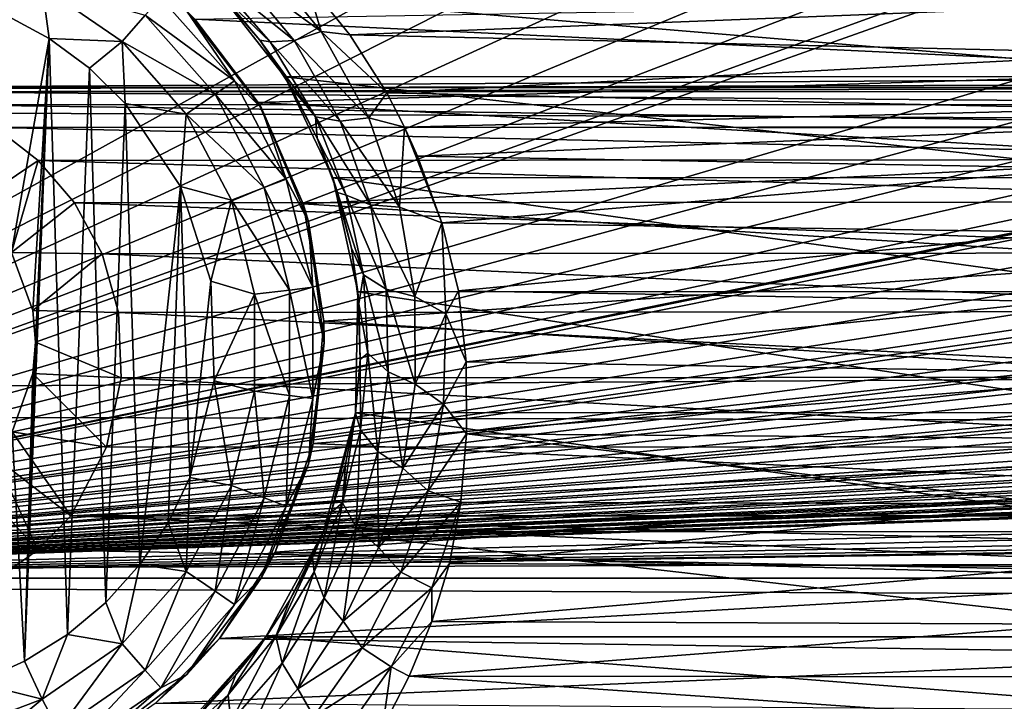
# Model space of a CAD drawing. Header units: metres. Extents: x -95 to 103, y -12 to 12.
# Tile 20 of 256: x -83.74 to -81.02, y -8.13 to -6.24. Entities that reach past the tile are written whole.
import ezdxf

# ---------------------------------------------------------------- set-up
doc = ezdxf.new("R2010")
doc.units = ezdxf.units.M
doc.layers.add('solid_P74500', color=7, linetype='CONTINUOUS')
doc.layers.add('solid_P74500_01', color=7, linetype='CONTINUOUS')

msp = doc.modelspace()

# ---------------------------------------------------------------- linework, layer by layer
at = {"layer": 'solid_P74500'}
for points in [[(-81.06115, -2.865844, -1.8), (-79.994942, -4.65, -1.8), (-85.675003, -7.792304, -1.8)], [(-81.234055, -3.03888, -1.8), (-81.06115, -2.865844, -1.8), (-85.675003, -7.792304, -1.8)], [(-81.452065, -3.150866, -1.8), (-81.234055, -3.03888, -1.8), (-85.675003, -7.792304, -1.8)], [(-81.696907, -3.190989, -1.8), (-81.452065, -3.150866, -1.8), (-85.675003, -7.792304, -1.8)], [(-81.941795, -3.152925, -1.8), (-85.675003, -7.792304, -1.8), (-83.557976, -5.118156, -1.8)], [(-81.941795, -3.152925, -1.8), (-81.696907, -3.190989, -1.8), (-85.675003, -7.792304, -1.8)], [(-69.954506, -4.899806, -1.8), (-85.675003, -7.792304, -1.8), (-69.994942, -4.65, -1.8)], [(-73.950836, -5.404594, -1.8), (-69.994942, -4.65, -1.8), (-85.675003, -7.792304, -1.8)], [(-74.954506, -4.899806, -1.8), (-85.675003, -7.792304, -1.8), (-74.994942, -4.65, -1.8)], [(-78.950836, -5.404594, -1.8), (-74.994942, -4.65, -1.8), (-85.675003, -7.792304, -1.8)], [(-79.954506, -4.899806, -1.8), (-85.675003, -7.792304, -1.8), (-79.994942, -4.65, -1.8)], [(-64.954506, -4.899806, -1.8), (-64.839775, -5.121016, -1.8), (-85.675003, -7.792304, -1.8)], [(-69.196892, -5.444916, -1.8), (-64.954506, -4.899806, -1.8), (-85.675003, -7.792304, -1.8)], [(-69.954506, -4.899806, -1.8), (-69.839775, -5.121016, -1.8), (-85.675003, -7.792304, -1.8)], [(-74.954506, -4.899806, -1.8), (-74.839775, -5.121016, -1.8), (-85.675003, -7.792304, -1.8)], [(-79.954506, -4.899806, -1.8), (-79.839775, -5.121016, -1.8), (-85.675003, -7.792304, -1.8)], [(-11.7, -9.123637, 0.5), (-88, -5.05, 0.5), (-88, -9.123637, 0.5)], [(-11.7, -9.123637, 0.5), (-12.2, -5.05, 0.5), (-88, -5.05, 0.5)], [(-83.731743, -5.292052, -1.8), (-83.557976, -5.118156, -1.8), (-85.675003, -7.792304, -1.8)], [(-54.839775, -5.121016, -1.8), (-54.663666, -5.295372, -1.8), (-85.675003, -7.792304, -1.8)], [(-59.196892, -5.444916, -1.8), (-54.839775, -5.121016, -1.8), (-85.675003, -7.792304, -1.8)], [(-59.839775, -5.121016, -1.8), (-59.663666, -5.295372, -1.8), (-85.675003, -7.792304, -1.8)], [(-64.196892, -5.444916, -1.8), (-59.839775, -5.121016, -1.8), (-85.675003, -7.792304, -1.8)], [(-64.839775, -5.121016, -1.8), (-64.663666, -5.295372, -1.8), (-85.675003, -7.792304, -1.8)], [(-69.839775, -5.121016, -1.8), (-69.663666, -5.295372, -1.8), (-85.675003, -7.792304, -1.8)], [(-74.839775, -5.121016, -1.8), (-74.663666, -5.295372, -1.8), (-85.675003, -7.792304, -1.8)], [(-79.839775, -5.121016, -1.8), (-79.663666, -5.295372, -1.8), (-85.675003, -7.792304, -1.8)], [(-83.950836, -5.404594, -1.8), (-83.731743, -5.292052, -1.8), (-85.675003, -7.792304, -1.8)], [(-19.663668, -5.295372, -1.8), (-19.442997, -5.406663, -1.8), (-85.675003, -7.792304, -1.8)], [(-24.196892, -5.444916, -1.8), (-19.663668, -5.295372, -1.8), (-85.675003, -7.792304, -1.8)], [(-24.663668, -5.295372, -1.8), (-24.442997, -5.406663, -1.8), (-85.675003, -7.792304, -1.8)], [(-29.196892, -5.444916, -1.8), (-24.663668, -5.295372, -1.8), (-85.675003, -7.792304, -1.8)], [(-29.663668, -5.295372, -1.8), (-29.442997, -5.406663, -1.8), (-85.675003, -7.792304, -1.8)], [(-34.196892, -5.444916, -1.8), (-29.663668, -5.295372, -1.8), (-85.675003, -7.792304, -1.8)], [(-34.663666, -5.295372, -1.8), (-34.442997, -5.406663, -1.8), (-85.675003, -7.792304, -1.8)], [(-39.196892, -5.444916, -1.8), (-34.663666, -5.295372, -1.8), (-85.675003, -7.792304, -1.8)], [(-39.663666, -5.295372, -1.8), (-39.442997, -5.406663, -1.8), (-85.675003, -7.792304, -1.8)], [(-44.196892, -5.444916, -1.8), (-39.663666, -5.295372, -1.8), (-85.675003, -7.792304, -1.8)], [(-44.663666, -5.295372, -1.8), (-44.442997, -5.406663, -1.8), (-85.675003, -7.792304, -1.8)], [(-49.196892, -5.444916, -1.8), (-44.663666, -5.295372, -1.8), (-85.675003, -7.792304, -1.8)], [(-49.663666, -5.295372, -1.8), (-49.442997, -5.406663, -1.8), (-85.675003, -7.792304, -1.8)], [(-49.663666, -5.295372, -1.8), (-85.675003, -7.792304, -1.8), (-54.196892, -5.444916, -1.8)], [(-54.663666, -5.295372, -1.8), (-54.442997, -5.406663, -1.8), (-85.675003, -7.792304, -1.8)], [(-59.663666, -5.295372, -1.8), (-59.442997, -5.406663, -1.8), (-85.675003, -7.792304, -1.8)], [(-64.663666, -5.295372, -1.8), (-64.442993, -5.406663, -1.8), (-85.675003, -7.792304, -1.8)], [(-69.663666, -5.295372, -1.8), (-69.442993, -5.406663, -1.8), (-85.675003, -7.792304, -1.8)], [(-74.663666, -5.295372, -1.8), (-74.442993, -5.406663, -1.8), (-85.675003, -7.792304, -1.8)], [(-79.663666, -5.295372, -1.8), (-79.442993, -5.406663, -1.8), (-85.675003, -7.792304, -1.8)], [(-74.196892, -5.444916, -1.8), (-73.950836, -5.404594, -1.8), (-85.675003, -7.792304, -1.8)], [(-79.196892, -5.444916, -1.8), (-78.950836, -5.404594, -1.8), (-85.675003, -7.792304, -1.8)], [(-19.442997, -5.406663, -1.8), (-19.196892, -5.444916, -1.8), (-85.675003, -7.792304, -1.8)], [(-24.442997, -5.406663, -1.8), (-24.196892, -5.444916, -1.8), (-85.675003, -7.792304, -1.8)], [(-29.442997, -5.406663, -1.8), (-29.196892, -5.444916, -1.8), (-85.675003, -7.792304, -1.8)], [(-34.442997, -5.406663, -1.8), (-34.196892, -5.444916, -1.8), (-85.675003, -7.792304, -1.8)], [(-39.442997, -5.406663, -1.8), (-39.196892, -5.444916, -1.8), (-85.675003, -7.792304, -1.8)], [(-44.442997, -5.406663, -1.8), (-44.196892, -5.444916, -1.8), (-85.675003, -7.792304, -1.8)], [(-49.442997, -5.406663, -1.8), (-49.196892, -5.444916, -1.8), (-85.675003, -7.792304, -1.8)], [(-54.442997, -5.406663, -1.8), (-54.196892, -5.444916, -1.8), (-85.675003, -7.792304, -1.8)], [(-59.442997, -5.406663, -1.8), (-59.196892, -5.444916, -1.8), (-85.675003, -7.792304, -1.8)], [(-64.442993, -5.406663, -1.8), (-64.196892, -5.444916, -1.8), (-85.675003, -7.792304, -1.8)], [(-69.442993, -5.406663, -1.8), (-69.196892, -5.444916, -1.8), (-85.675003, -7.792304, -1.8)], [(-74.442993, -5.406663, -1.8), (-74.196892, -5.444916, -1.8), (-85.675003, -7.792304, -1.8)], [(-79.442993, -5.406663, -1.8), (-79.196892, -5.444916, -1.8), (-85.675003, -7.792304, -1.8)], [(-16.783161, -6, -1.8), (-85.675003, -7.792304, -1.8), (-19.196892, -5.444916, -1.8)], [(92.5, -6.166949, 10.871941), (-94.018356, -5.654152, 11.148119), (-94.018356, -7.322209, 10.130905)], [(-16.74332, -6.246104, -1.8), (-85.675003, -7.792304, -1.8), (-16.783161, -6, -1.8)], [(-85.675003, -6.005424, -6.294348), (-84.199997, -6.432491, -5.857735), (-14.325, -6.005326, -6.294441)], [(-79.199997, -6.432491, -5.857735), (-14.325, -6.005326, -6.294441), (-84.199997, -6.432491, -5.857735)], [(-83.155632, -6.096903, -10.872837), (-83.089592, -6.056173, -10.930421), (-82.908958, -6.277187, -10.801559)], [(-82.908958, -6.277187, -10.801559), (-83.089592, -6.056173, -10.930421), (-82.950081, -6.137189, -10.889669)], [(-83.155632, -6.096903, -10.872837), (-82.983566, -6.302666, -10.745689), (-83.21582, -6.116067, -10.787738)], [(-83.155632, -6.096903, -10.872837), (-82.908958, -6.277187, -10.801559), (-82.983566, -6.302666, -10.745689)], [(-83.21582, -6.116067, -10.787738), (-83.049911, -6.306338, -10.663122), (-83.175781, -6.185545, -10.633195)], [(-82.983566, -6.302666, -10.745689), (-83.049911, -6.306338, -10.663122), (-83.21582, -6.116067, -10.787738)], [(-80.500771, -6.195693, -10.85649), (-82.829071, -6.286698, -10.804047), (-82.950081, -6.137189, -10.889669)], [(-82.908958, -6.277187, -10.801559), (-82.950081, -6.137189, -10.889669), (-82.829071, -6.286698, -10.804047)], [(92.5, -7.774915, 9.787399), (92.5, -6.166949, 10.871941), (-94.018356, -7.322209, 10.130905)], [(-83.681923, -6.152889, -11.777164), (-83.663017, -6.296785, -11.8), (-83.787125, -6.229263, -11.8)], [(-83.681923, -6.152889, -11.777164), (-83.460747, -6.305556, -11.777164), (-83.663017, -6.296785, -11.8)], [(-83.396156, -6.232644, -11.712049), (-83.460747, -6.305556, -11.777164), (-83.681923, -6.152889, -11.777164)], [(-83.193024, -6.167262, -9.706435), (-80.389725, -6.402062, -9.553198), (-80.206566, -6.16685, -9.706697)], [(-83.193024, -6.167262, -9.706435), (-83.009583, -6.403174, -9.552453), (-80.389725, -6.402062, -9.553198)], [(-83.078697, -6.301739, -10.552737), (-83.009583, -6.403174, -9.552453), (-83.193024, -6.167262, -9.706435)], [(-83.078697, -6.301739, -10.552737), (-83.193024, -6.167262, -9.706435), (-83.175781, -6.185545, -10.633195)], [(-83.353027, -6.183962, -11.614588), (-83.148842, -6.414437, -11.614588), (-83.396156, -6.232644, -11.712049)], [(-83.280762, -6.220761, -11.5), (-83.148842, -6.414437, -11.614588), (-83.353027, -6.183962, -11.614588)], [(-80.08445, -6.187242, -7.728405), (-80.259087, -6.386121, -7.564914), (-83.258484, -6.243501, -7.683014)], [(-83.049911, -6.306338, -10.663122), (-83.078697, -6.301739, -10.552737), (-83.175781, -6.185545, -10.633195)], [(-83.280762, -6.220761, -11.5), (-83.258484, -6.243501, -7.683014), (-83.083481, -6.474352, -7.489511)], [(-83.280762, -6.220761, -11.5), (-83.083481, -6.474352, -7.489511), (-83.074165, -6.49, -11.5)], [(-83.280762, -6.220761, -11.5), (-83.074165, -6.49, -11.5), (-83.148842, -6.414437, -11.614588)], [(-80.500771, -6.195693, -10.85649), (-80.606438, -6.338104, -10.773971), (-82.829071, -6.286698, -10.804047)], [(-16.74332, -6.246104, -1.8), (-16.630293, -6.464035, -1.8), (-85.675003, -7.792304, -1.8)], [(-83.767342, -6.88986, -11.8), (-83.787125, -6.229263, -11.8), (-83.663017, -6.296785, -11.8)], [(-83.396156, -6.232644, -11.712049), (-83.20237, -6.451383, -11.712049), (-83.460747, -6.305556, -11.777164)], [(-83.148842, -6.414437, -11.614588), (-83.20237, -6.451383, -11.712049), (-83.396156, -6.232644, -11.712049)], [(-80.259087, -6.386121, -7.564914), (-83.083481, -6.474352, -7.489511), (-83.258484, -6.243501, -7.683014)], [(-83.708229, -7.050595, -11.8), (-83.767342, -6.88986, -11.8), (-83.663017, -6.296785, -11.8)], [(-83.663017, -6.296785, -11.8), (-83.611977, -7.948541, -11.8), (-83.731499, -8.022584, -11.8)], [(-83.700722, -7.137952, -11.8), (-83.663017, -6.296785, -11.8), (-83.731499, -8.022584, -11.8)], [(-83.700722, -7.137952, -11.8), (-83.708229, -7.050595, -11.8), (-83.663017, -6.296785, -11.8)], [(-83.663017, -6.296785, -11.8), (-83.550758, -6.379436, -11.8), (-83.611977, -7.948541, -11.8)], [(-83.460747, -6.305556, -11.777164), (-83.550758, -6.379436, -11.8), (-83.663017, -6.296785, -11.8)], [(-82.992935, -6.430773, -10.459958), (-83.009583, -6.403174, -9.552453), (-83.078697, -6.301739, -10.552737)], [(-82.924629, -6.514085, -10.519335), (-82.992935, -6.430773, -10.459958), (-83.078697, -6.301739, -10.552737)], [(-83.049911, -6.306338, -10.663122), (-82.924629, -6.514085, -10.519335), (-83.078697, -6.301739, -10.552737)], [(-82.983566, -6.302666, -10.745689), (-82.856155, -6.526017, -10.599341), (-83.049911, -6.306338, -10.663122)], [(-82.983566, -6.302666, -10.745689), (-82.908958, -6.277187, -10.801559), (-82.776703, -6.516346, -10.65348)], [(-82.983566, -6.302666, -10.745689), (-82.776703, -6.516346, -10.65348), (-82.856155, -6.526017, -10.599341)], [(-82.908958, -6.277187, -10.801559), (-82.829071, -6.286698, -10.804047), (-82.727142, -6.447677, -10.708756)], [(-82.776703, -6.516346, -10.65348), (-82.908958, -6.277187, -10.801559), (-82.727142, -6.447677, -10.708756)], [(-80.606438, -6.338104, -10.773971), (-82.727142, -6.447677, -10.708756), (-82.829071, -6.286698, -10.804047)], [(-83.460747, -6.305556, -11.777164), (-83.451889, -6.47681, -11.8), (-83.550758, -6.379436, -11.8)], [(-83.460747, -6.305556, -11.777164), (-83.282532, -6.506719, -11.777164), (-83.451889, -6.47681, -11.8)], [(-83.20237, -6.451383, -11.712049), (-83.282532, -6.506719, -11.777164), (-83.460747, -6.305556, -11.777164)], [(-82.856155, -6.526017, -10.599341), (-82.924629, -6.514085, -10.519335), (-83.049911, -6.306338, -10.663122)], [(-80.606438, -6.338104, -10.773971), (-80.698639, -6.49157, -10.682205), (-82.727142, -6.447677, -10.708756)], [(-83.550758, -6.379436, -11.8), (-83.505363, -7.859296, -11.8), (-83.611977, -7.948541, -11.8)], [(-83.550758, -6.379436, -11.8), (-83.451889, -6.47681, -11.8), (-83.505363, -7.859296, -11.8)], [(-80.259087, -6.386121, -7.564914), (-80.39537, -6.629025, -7.352972), (-83.083481, -6.474352, -7.489511)], [(-83.009583, -6.403174, -9.552453), (-80.522873, -6.682053, -9.359496), (-80.389725, -6.402062, -9.553198)], [(-83.009583, -6.403174, -9.552453), (-82.87677, -6.683096, -9.358751), (-80.522873, -6.682053, -9.359496)], [(-82.919945, -6.57303, -10.353322), (-82.87677, -6.683096, -9.358751), (-83.009583, -6.403174, -9.552453)], [(-82.919945, -6.57303, -10.353322), (-83.009583, -6.403174, -9.552453), (-82.992935, -6.430773, -10.459958)], [(-79.199997, -6.432491, -5.857735), (-84.199997, -6.432491, -5.857735), (-84.068573, -6.444363, -5.844672)], [(-79.329933, -6.444089, -5.844973), (-79.199997, -6.432491, -5.857735), (-84.068573, -6.444363, -5.844672)], [(-83.148842, -6.414437, -11.614588), (-83.005745, -6.687079, -11.614588), (-83.20237, -6.451383, -11.712049)], [(-83.074165, -6.49, -11.5), (-83.005745, -6.687079, -11.614588), (-83.148842, -6.414437, -11.614588)], [(-82.924629, -6.514085, -10.519335), (-82.919945, -6.57303, -10.353322), (-82.992935, -6.430773, -10.459958)], [(-16.630293, -6.464035, -1.8), (-16.456795, -6.635807, -1.8), (-85.675003, -7.792304, -1.8)], [(-79.459297, -6.47981, -5.805347), (-79.329933, -6.444089, -5.844973), (-84.068573, -6.444363, -5.844672)], [(-79.459297, -6.47981, -5.805347), (-84.068573, -6.444363, -5.844672), (-83.937805, -6.480899, -5.804132)], [(-83.20237, -6.451383, -11.712049), (-83.066559, -6.710143, -11.712049), (-83.282532, -6.506719, -11.777164)], [(-83.005745, -6.687079, -11.614588), (-83.066559, -6.710143, -11.712049), (-83.20237, -6.451383, -11.712049)], [(-82.776703, -6.516346, -10.65348), (-82.727142, -6.447677, -10.708756), (-82.677681, -6.543035, -10.650761)], [(-80.698639, -6.49157, -10.682205), (-82.677681, -6.543035, -10.650761), (-82.727142, -6.447677, -10.708756)], [(-79.585861, -6.541955, -5.735227), (-79.459297, -6.47981, -5.805347), (-83.937805, -6.480899, -5.804132)], [(-79.585861, -6.541955, -5.735227), (-83.937805, -6.480899, -5.804132), (-83.81105, -6.543865, -5.733047)], [(-83.451889, -6.47681, -11.8), (-83.411118, -7.75403, -11.8), (-83.505363, -7.859296, -11.8)], [(-83.451889, -6.47681, -11.8), (-83.298904, -6.706655, -11.8), (-83.411118, -7.75403, -11.8)], [(-83.282532, -6.506719, -11.777164), (-83.298904, -6.706655, -11.8), (-83.451889, -6.47681, -11.8)], [(-80.39537, -6.629025, -7.352972), (-82.958427, -6.754923, -7.237473), (-83.083481, -6.474352, -7.489511)], [(-83.074165, -6.49, -11.5), (-83.083481, -6.474352, -7.489511), (-82.958427, -6.754923, -7.237473)], [(-83.074165, -6.49, -11.5), (-82.958427, -6.754923, -7.237473), (-82.944298, -6.803535, -11.5)], [(-83.074165, -6.49, -11.5), (-82.944298, -6.803535, -11.5), (-83.005745, -6.687079, -11.614588)], [(-80.698639, -6.49157, -10.682205), (-80.725426, -6.544155, -10.650072), (-82.677681, -6.543035, -10.650761)], [(-83.282532, -6.506719, -11.777164), (-83.157639, -6.744685, -11.777164), (-83.298904, -6.706655, -11.8)], [(-83.066559, -6.710143, -11.712049), (-83.157639, -6.744685, -11.777164), (-83.282532, -6.506719, -11.777164)], [(-82.924629, -6.514085, -10.519335), (-82.839172, -6.7314, -10.35996), (-82.919945, -6.57303, -10.353322)], [(-82.772133, -6.758152, -10.437559), (-82.839172, -6.7314, -10.35996), (-82.924629, -6.514085, -10.519335)], [(-82.856155, -6.526017, -10.599341), (-82.772133, -6.758152, -10.437559), (-82.924629, -6.514085, -10.519335)], [(-82.856155, -6.526017, -10.599341), (-82.776703, -6.516346, -10.65348), (-82.691231, -6.76405, -10.490068)], [(-82.691231, -6.76405, -10.490068), (-82.776703, -6.516346, -10.65348), (-82.677681, -6.543035, -10.650761)], [(-83.693459, -6.634699, -5.627678), (-83.81105, -6.543865, -5.733047), (-83.876678, -6.759008, -11.8)], [(-79.703842, -6.632159, -5.630672), (-79.585861, -6.541955, -5.735227), (-83.81105, -6.543865, -5.733047)], [(-79.703842, -6.632159, -5.630672), (-83.81105, -6.543865, -5.733047), (-83.693459, -6.634699, -5.627678)], [(-82.856155, -6.526017, -10.599341), (-82.691231, -6.76405, -10.490068), (-82.772133, -6.758152, -10.437559)], [(-82.691231, -6.76405, -10.490068), (-82.677681, -6.543035, -10.650761), (-82.573822, -6.807538, -10.483674)], [(-80.725426, -6.544155, -10.650072), (-82.641396, -6.622833, -10.601325), (-82.677681, -6.543035, -10.650761)], [(-82.573822, -6.807538, -10.483674), (-82.677681, -6.543035, -10.650761), (-82.641396, -6.622833, -10.601325)], [(-80.725426, -6.544155, -10.650072), (-80.774666, -6.656097, -10.580471), (-82.641396, -6.622833, -10.601325)], [(-82.863235, -6.723983, -10.236823), (-82.87677, -6.683096, -9.358751), (-82.919945, -6.57303, -10.353322)], [(-82.839172, -6.7314, -10.35996), (-82.863235, -6.723983, -10.236823), (-82.919945, -6.57303, -10.353322)], [(-80.39537, -6.629025, -7.352972), (-80.479866, -6.912105, -7.087511), (-82.958427, -6.754923, -7.237473)], [(-80.774666, -6.656097, -10.580471), (-82.573822, -6.807538, -10.483674), (-82.641396, -6.622833, -10.601325)], [(-16.456795, -6.635807, -1.8), (-16.239395, -6.74545, -1.8), (-85.675003, -7.792304, -1.8)], [(-83.693459, -6.634699, -5.627678), (-83.876678, -6.759008, -11.8), (-83.767342, -6.88986, -11.8)], [(-83.592697, -6.752329, -5.485987), (-83.693459, -6.634699, -5.627678), (-83.767342, -6.88986, -11.8)], [(-79.805374, -6.74956, -5.489393), (-79.703842, -6.632159, -5.630672), (-83.693459, -6.634699, -5.627678)], [(-79.805374, -6.74956, -5.489393), (-83.693459, -6.634699, -5.627678), (-83.592697, -6.752329, -5.485987)], [(-80.774666, -6.656097, -10.580471), (-80.832489, -6.833746, -10.466609), (-82.573822, -6.807538, -10.483674)], [(-82.87677, -6.683096, -9.358751), (-80.592613, -6.99762, -9.125969), (-80.522873, -6.682053, -9.359496)], [(-82.87677, -6.683096, -9.358751), (-82.807259, -6.998838, -9.125035), (-80.592613, -6.99762, -9.125969)], [(-82.824821, -6.877528, -10.115145), (-82.807259, -6.998838, -9.125035), (-82.87677, -6.683096, -9.358751)], [(-82.824821, -6.877528, -10.115145), (-82.87677, -6.683096, -9.358751), (-82.863235, -6.723983, -10.236823)], [(-83.298904, -6.706655, -11.8), (-83.333122, -7.638491, -11.8), (-83.411118, -7.75403, -11.8)], [(-83.298904, -6.706655, -11.8), (-83.272682, -7.51358, -11.8), (-83.333122, -7.638491, -11.8)], [(-83.298904, -6.706655, -11.8), (-83.214638, -6.969674, -11.8), (-83.272682, -7.51358, -11.8)], [(-83.157639, -6.744685, -11.777164), (-83.214638, -6.969674, -11.8), (-83.298904, -6.706655, -11.8)], [(-83.066559, -6.710143, -11.712049), (-82.99662, -6.993884, -11.712049), (-83.157639, -6.744685, -11.777164)], [(-83.005745, -6.687079, -11.614588), (-82.93206, -6.986044, -11.614588), (-83.066559, -6.710143, -11.712049)], [(-82.93206, -6.986044, -11.614588), (-82.99662, -6.993884, -11.712049), (-83.066559, -6.710143, -11.712049)], [(-82.944298, -6.803535, -11.5), (-82.93206, -6.986044, -11.614588), (-83.005745, -6.687079, -11.614588)], [(-82.791504, -6.951386, -10.188494), (-82.824821, -6.877528, -10.115145), (-82.863235, -6.723983, -10.236823)], [(-82.839172, -6.7314, -10.35996), (-82.791504, -6.951386, -10.188494), (-82.863235, -6.723983, -10.236823)], [(-82.728836, -6.991468, -10.263994), (-82.791504, -6.951386, -10.188494), (-82.839172, -6.7314, -10.35996)], [(-82.772133, -6.758152, -10.437559), (-82.728836, -6.991468, -10.263994), (-82.839172, -6.7314, -10.35996)], [(-16.239395, -6.74545, -1.8), (-15.996938, -6.783135, -1.8), (-85.675003, -7.792304, -1.8)], [(-83.516212, -6.893729, -5.307212), (-83.592697, -6.752329, -5.485987), (-83.767342, -6.88986, -11.8)], [(-79.882706, -6.891102, -5.310623), (-79.805374, -6.74956, -5.489393), (-83.592697, -6.752329, -5.485987)], [(-79.882706, -6.891102, -5.310623), (-83.592697, -6.752329, -5.485987), (-83.516212, -6.893729, -5.307212)], [(-83.157639, -6.744685, -11.777164), (-83.093323, -7.005625, -11.777164), (-83.214638, -6.969674, -11.8)], [(-82.99662, -6.993884, -11.712049), (-83.093323, -7.005625, -11.777164), (-83.157639, -6.744685, -11.777164)], [(-80.479866, -6.912105, -7.087511), (-82.901665, -7.079847, -6.919954), (-82.958427, -6.754923, -7.237473)], [(-82.944298, -6.803535, -11.5), (-82.958427, -6.754923, -7.237473), (-82.901665, -7.079847, -6.919954)], [(-82.772133, -6.758152, -10.437559), (-82.691231, -6.76405, -10.490068), (-82.649437, -7.01205, -10.315083)], [(-82.772133, -6.758152, -10.437559), (-82.649437, -7.01205, -10.315083), (-82.728836, -6.991468, -10.263994)], [(-82.649437, -7.01205, -10.315083), (-82.691231, -6.76405, -10.490068), (-82.573822, -6.807538, -10.483674)], [(-15.996938, -6.783135, -1.8), (-14.325, -7.792304, -1.8), (-85.675003, -7.792304, -1.8)], [(-82.944298, -6.803535, -11.5), (-82.901665, -7.079847, -6.919954), (-82.900002, -7.14, -11.5)], [(-82.944298, -6.803535, -11.5), (-82.900002, -7.14, -11.5), (-82.93206, -6.986044, -11.614588)], [(-82.649437, -7.01205, -10.315083), (-82.573822, -6.807538, -10.483674), (-82.563507, -7.059977, -10.311169)], [(-80.832489, -6.833746, -10.466609), (-82.528343, -6.995755, -10.359026), (-82.573822, -6.807538, -10.483674)], [(-82.563507, -7.059977, -10.311169), (-82.573822, -6.807538, -10.483674), (-82.528343, -6.995755, -10.359026)], [(-80.832489, -6.833746, -10.466609), (-80.873528, -7.026005, -10.338532), (-82.528343, -6.995755, -10.359026)], [(-83.516212, -6.893729, -5.307212), (-83.767342, -6.88986, -11.8), (-83.708229, -7.050595, -11.8)], [(-83.470367, -7.055848, -5.089697), (-83.516212, -6.893729, -5.307212), (-83.708229, -7.050595, -11.8)], [(-79.92926, -7.053593, -5.092822), (-79.882706, -6.891102, -5.310623), (-83.516212, -6.893729, -5.307212)], [(-79.92926, -7.053593, -5.092822), (-83.516212, -6.893729, -5.307212), (-83.470367, -7.055848, -5.089697)], [(-82.804146, -7.032359, -9.98555), (-82.807259, -6.998838, -9.125035), (-82.824821, -6.877528, -10.115145)], [(-82.791504, -6.951386, -10.188494), (-82.804146, -7.032359, -9.98555), (-82.824821, -6.877528, -10.115145)], [(-80.479866, -6.912105, -7.087511), (-80.497101, -7.226824, -6.766446), (-82.901665, -7.079847, -6.919954)], [(-82.791504, -6.951386, -10.188494), (-82.779129, -7.169089, -10.008069), (-82.804146, -7.032359, -9.98555)], [(-82.723183, -7.220601, -10.081889), (-82.779129, -7.169089, -10.008069), (-82.791504, -6.951386, -10.188494)], [(-82.728836, -6.991468, -10.263994), (-82.723183, -7.220601, -10.081889), (-82.791504, -6.951386, -10.188494)], [(-83.214638, -6.969674, -11.8), (-83.205719, -7.245715, -11.8), (-83.272682, -7.51358, -11.8)], [(-83.093323, -7.005625, -11.777164), (-83.205719, -7.245715, -11.8), (-83.214638, -6.969674, -11.8)], [(-82.93206, -6.986044, -11.614588), (-82.93206, -7.293956, -11.614588), (-82.99662, -6.993884, -11.712049)], [(-82.900002, -7.14, -11.5), (-82.93206, -7.293956, -11.614588), (-82.93206, -6.986044, -11.614588)], [(-83.093323, -7.005625, -11.777164), (-83.093323, -7.274375, -11.777164), (-83.205719, -7.245715, -11.8)], [(-82.99662, -6.993884, -11.712049), (-82.99662, -7.286117, -11.712049), (-83.093323, -7.005625, -11.777164)], [(-82.99662, -7.286117, -11.712049), (-83.093323, -7.274375, -11.777164), (-83.093323, -7.005625, -11.777164)], [(-82.93206, -7.293956, -11.614588), (-82.99662, -7.286117, -11.712049), (-82.99662, -6.993884, -11.712049)], [(-82.807259, -6.998838, -9.125035), (-82.813644, -7.334234, -8.857709), (-80.586449, -7.333337, -8.858452)], [(-82.800766, -7.186298, -9.850593), (-82.813644, -7.334234, -8.857709), (-82.807259, -6.998838, -9.125035)], [(-82.807259, -6.998838, -9.125035), (-80.586449, -7.333337, -8.858452), (-80.592613, -6.99762, -9.125969)], [(-82.800766, -7.186298, -9.850593), (-82.807259, -6.998838, -9.125035), (-82.804146, -7.032359, -9.98555)], [(-82.728836, -6.991468, -10.263994), (-82.649437, -7.01205, -10.315083), (-82.647766, -7.254578, -10.131841)], [(-82.728836, -6.991468, -10.263994), (-82.647766, -7.254578, -10.131841), (-82.723183, -7.220601, -10.081889)], [(-82.647766, -7.254578, -10.131841), (-82.649437, -7.01205, -10.315083), (-82.563507, -7.059977, -10.311169)], [(-82.563507, -7.059977, -10.311169), (-82.528343, -6.995755, -10.359026), (-82.506721, -7.193116, -10.222968)], [(-80.873528, -7.026005, -10.338532), (-82.506721, -7.193116, -10.222968), (-82.528343, -6.995755, -10.359026)], [(-82.779129, -7.169089, -10.008069), (-82.800766, -7.186298, -9.850593), (-82.804146, -7.032359, -9.98555)], [(-80.873528, -7.026005, -10.338532), (-80.896179, -7.219656, -10.204243), (-82.506721, -7.193116, -10.222968)], [(-83.470367, -7.055848, -5.089697), (-83.708229, -7.050595, -11.8), (-83.700722, -7.137952, -11.8)], [(-83.462761, -7.236759, -4.829008), (-83.470367, -7.055848, -5.089697), (-83.700722, -7.137952, -11.8)], [(-79.937401, -7.234941, -4.831732), (-79.92926, -7.053593, -5.092822), (-83.470367, -7.055848, -5.089697)], [(-79.937401, -7.234941, -4.831732), (-83.470367, -7.055848, -5.089697), (-83.462761, -7.236759, -4.829008)], [(-82.647766, -7.254578, -10.131841), (-82.563507, -7.059977, -10.311169), (-82.569756, -7.310497, -10.129162)], [(-82.569756, -7.310497, -10.129162), (-82.563507, -7.059977, -10.311169), (-82.506721, -7.193116, -10.222968)], [(-80.497101, -7.226824, -6.766446), (-82.930641, -7.419484, -6.554484), (-82.901665, -7.079847, -6.919954)], [(-82.900002, -7.14, -11.5), (-82.901665, -7.079847, -6.919954), (-82.930641, -7.419484, -6.554484)], [(-83.707512, -7.225389, -11.8), (-83.700722, -7.137952, -11.8), (-83.731499, -8.022584, -11.8)], [(-83.462761, -7.236759, -4.829008), (-83.700722, -7.137952, -11.8), (-83.707512, -7.225389, -11.8)], [(-82.900002, -7.14, -11.5), (-82.930641, -7.419484, -6.554484), (-82.944298, -7.476465, -11.5)], [(-82.900002, -7.14, -11.5), (-82.944298, -7.476465, -11.5), (-82.93206, -7.293956, -11.614588)], [(-82.779129, -7.169089, -10.008069), (-82.799309, -7.380833, -9.821578), (-82.800766, -7.186298, -9.850593)], [(-82.751801, -7.441659, -9.894217), (-82.799309, -7.380833, -9.821578), (-82.779129, -7.169089, -10.008069)], [(-82.723183, -7.220601, -10.081889), (-82.751801, -7.441659, -9.894217), (-82.779129, -7.169089, -10.008069)], [(-82.813675, -7.335206, -9.716931), (-82.813644, -7.334234, -8.857709), (-82.800766, -7.186298, -9.850593)], [(-82.799309, -7.380833, -9.821578), (-82.813675, -7.335206, -9.716931), (-82.800766, -7.186298, -9.850593)], [(-82.569756, -7.310497, -10.129162), (-82.506721, -7.193116, -10.222968), (-82.505615, -7.392566, -10.079681)], [(-80.896179, -7.219656, -10.204243), (-82.505615, -7.392566, -10.079681), (-82.506721, -7.193116, -10.222968)], [(-83.765335, -7.386765, -11.8), (-83.707512, -7.225389, -11.8), (-83.731499, -8.022584, -11.8)], [(-83.503441, -7.428859, -4.52792), (-83.707512, -7.225389, -11.8), (-83.765335, -7.386765, -11.8)], [(-83.503441, -7.428859, -4.52792), (-83.462761, -7.236759, -4.829008), (-83.707512, -7.225389, -11.8)], [(-80.497101, -7.226824, -6.766446), (-80.438789, -7.534208, -6.422535), (-82.930641, -7.419484, -6.554484)], [(-82.723183, -7.220601, -10.081889), (-82.682381, -7.487505, -9.943369), (-82.751801, -7.441659, -9.894217)], [(-82.723183, -7.220601, -10.081889), (-82.647766, -7.254578, -10.131841), (-82.682381, -7.487505, -9.943369)], [(-80.896179, -7.219656, -10.204243), (-80.89814, -7.404456, -10.07095), (-82.505615, -7.392566, -10.079681)], [(-79.896606, -7.428674, -4.528224), (-83.462761, -7.236759, -4.829008), (-83.503441, -7.428859, -4.52792)], [(-79.896606, -7.428674, -4.528224), (-79.937401, -7.234941, -4.831732), (-83.462761, -7.236759, -4.829008)], [(-83.157639, -7.535316, -11.777164), (-83.272682, -7.51358, -11.8), (-83.205719, -7.245715, -11.8)], [(-83.093323, -7.274375, -11.777164), (-83.157639, -7.535316, -11.777164), (-83.205719, -7.245715, -11.8)], [(-82.682381, -7.487505, -9.943369), (-82.647766, -7.254578, -10.131841), (-82.569756, -7.310497, -10.129162)], [(-83.066559, -7.569858, -11.712049), (-83.157639, -7.535316, -11.777164), (-83.093323, -7.274375, -11.777164)], [(-82.99662, -7.286117, -11.712049), (-83.066559, -7.569858, -11.712049), (-83.093323, -7.274375, -11.777164)], [(-83.005745, -7.59292, -11.614588), (-83.066559, -7.569858, -11.712049), (-82.99662, -7.286117, -11.712049)], [(-82.93206, -7.293956, -11.614588), (-83.005745, -7.59292, -11.614588), (-82.99662, -7.286117, -11.712049)], [(-82.944298, -7.476465, -11.5), (-83.005745, -7.59292, -11.614588), (-82.93206, -7.293956, -11.614588)], [(-82.682381, -7.487505, -9.943369), (-82.569756, -7.310497, -10.129162), (-82.612488, -7.550188, -9.942719)], [(-82.612488, -7.550188, -9.942719), (-82.569756, -7.310497, -10.129162), (-82.505615, -7.392566, -10.079681)], [(92.5, -7.774915, 9.787399), (-94.018356, -7.322209, 10.130905), (-94.018356, -8.811388, 8.866197)], [(-82.813644, -7.334234, -8.857709), (-82.901978, -7.664145, -8.573849), (-80.498734, -7.66248, -8.575336)], [(-82.881287, -7.610103, -9.453986), (-82.901978, -7.664145, -8.573849), (-82.813644, -7.334234, -8.857709)], [(-82.881287, -7.610103, -9.453986), (-82.813644, -7.334234, -8.857709), (-82.841049, -7.476516, -9.58516)], [(-82.849625, -7.583471, -9.631876), (-82.841049, -7.476516, -9.58516), (-82.813675, -7.335206, -9.716931)], [(-82.799309, -7.380833, -9.821578), (-82.849625, -7.583471, -9.631876), (-82.813675, -7.335206, -9.716931)], [(-82.841049, -7.476516, -9.58516), (-82.813644, -7.334234, -8.857709), (-82.813675, -7.335206, -9.716931)], [(-82.813644, -7.334234, -8.857709), (-80.498734, -7.66248, -8.575336), (-80.586449, -7.333337, -8.858452)], [(-83.765335, -7.386765, -11.8), (-83.731499, -8.022584, -11.8), (-83.864319, -8.081974, -11.8)], [(-83.603058, -7.619055, -4.2), (-83.765335, -7.386765, -11.8), (-83.813553, -7.457164, -11.8)], [(-83.603058, -7.619055, -4.2), (-83.503441, -7.428859, -4.52792), (-83.765335, -7.386765, -11.8)], [(-82.811714, -7.65134, -9.703913), (-82.849625, -7.583471, -9.631876), (-82.799309, -7.380833, -9.821578)], [(-82.751801, -7.441659, -9.894217), (-82.811714, -7.65134, -9.703913), (-82.799309, -7.380833, -9.821578)], [(-82.612488, -7.550188, -9.942719), (-82.505615, -7.392566, -10.079681), (-82.52124, -7.581886, -9.938058)], [(-80.878616, -7.586365, -9.93464), (-82.52124, -7.581886, -9.938058), (-82.505615, -7.392566, -10.079681)], [(-80.89814, -7.404456, -10.07095), (-80.878616, -7.586365, -9.93464), (-82.505615, -7.392566, -10.079681)], [(-80.438789, -7.534208, -6.422535), (-83.036324, -7.719775, -6.19799), (-82.930641, -7.419484, -6.554484)], [(-82.944298, -7.476465, -11.5), (-82.930641, -7.419484, -6.554484), (-83.036324, -7.719775, -6.19799)], [(-79.896606, -7.428674, -4.528224), (-83.503441, -7.428859, -4.52792), (-83.603058, -7.619055, -4.2)], [(-79.796944, -7.619055, -4.2), (-79.896606, -7.428674, -4.528224), (-83.603058, -7.619055, -4.2)], [(-82.751801, -7.441659, -9.894217), (-82.749863, -7.707339, -9.752658), (-82.811714, -7.65134, -9.703913)], [(-82.751801, -7.441659, -9.894217), (-82.682381, -7.487505, -9.943369), (-82.749863, -7.707339, -9.752658)], [(-83.693855, -7.714148, -4.2), (-83.813553, -7.457164, -11.8), (-83.87468, -7.519121, -11.8)], [(-83.693855, -7.714148, -4.2), (-83.603058, -7.619055, -4.2), (-83.813553, -7.457164, -11.8)], [(-82.944298, -7.476465, -11.5), (-83.036324, -7.719775, -6.19799), (-83.074165, -7.79, -11.5)], [(-82.944298, -7.476465, -11.5), (-83.074165, -7.79, -11.5), (-83.005745, -7.59292, -11.614588)], [(-82.849625, -7.583471, -9.631876), (-82.881287, -7.610103, -9.453986), (-82.841049, -7.476516, -9.58516)], [(-82.749863, -7.707339, -9.752658), (-82.682381, -7.487505, -9.943369), (-82.612488, -7.550188, -9.942719)], [(-83.80294, -7.792304, -4.2), (-83.693855, -7.714148, -4.2), (-83.87468, -7.519121, -11.8)], [(-83.282532, -7.773282, -11.777164), (-83.333122, -7.638491, -11.8), (-83.272682, -7.51358, -11.8)], [(-83.157639, -7.535316, -11.777164), (-83.282532, -7.773282, -11.777164), (-83.272682, -7.51358, -11.8)], [(-83.20237, -7.828617, -11.712049), (-83.282532, -7.773282, -11.777164), (-83.157639, -7.535316, -11.777164)], [(-83.066559, -7.569858, -11.712049), (-83.20237, -7.828617, -11.712049), (-83.157639, -7.535316, -11.777164)], [(-80.438789, -7.534208, -6.422535), (-80.322243, -7.796174, -6.101778), (-83.036324, -7.719775, -6.19799)], [(-82.749863, -7.707339, -9.752658), (-82.612488, -7.550188, -9.942719), (-82.688332, -7.775744, -9.754708)], [(-82.688332, -7.775744, -9.754708), (-82.612488, -7.550188, -9.942719), (-82.52124, -7.581886, -9.938058)], [(-83.148842, -7.865563, -11.614588), (-83.20237, -7.828617, -11.712049), (-83.066559, -7.569858, -11.712049)], [(-83.005745, -7.59292, -11.614588), (-83.148842, -7.865563, -11.614588), (-83.066559, -7.569858, -11.712049)], [(-82.849625, -7.583471, -9.631876), (-82.928406, -7.774872, -9.441754), (-82.881287, -7.610103, -9.453986)], [(-82.900726, -7.847462, -9.513848), (-82.928406, -7.774872, -9.441754), (-82.849625, -7.583471, -9.631876)], [(-82.811714, -7.65134, -9.703913), (-82.900726, -7.847462, -9.513848), (-82.849625, -7.583471, -9.631876)], [(-82.688332, -7.775744, -9.754708), (-82.52124, -7.581886, -9.938058), (-82.601967, -7.818579, -9.751169)], [(-82.601967, -7.818579, -9.751169), (-82.52124, -7.581886, -9.938058), (-82.55304, -7.75146, -9.806369)], [(-80.878616, -7.586365, -9.93464), (-82.55304, -7.75146, -9.806369), (-82.52124, -7.581886, -9.938058)], [(-80.878616, -7.586365, -9.93464), (-80.842903, -7.76013, -9.799509), (-82.55304, -7.75146, -9.806369)], [(-83.074165, -7.79, -11.5), (-83.148842, -7.865563, -11.614588), (-83.005745, -7.59292, -11.614588)], [(-82.933128, -7.735852, -9.327235), (-82.901978, -7.664145, -8.573849), (-82.881287, -7.610103, -9.453986)], [(-82.928406, -7.774872, -9.441754), (-82.933128, -7.735852, -9.327235), (-82.881287, -7.610103, -9.453986)], [(-79.597061, -7.792304, -4.2), (-83.603058, -7.619055, -4.2), (-83.693855, -7.714148, -4.2)], [(-79.706146, -7.714148, -4.2), (-83.603058, -7.619055, -4.2), (-79.597061, -7.792304, -4.2)], [(-79.706146, -7.714148, -4.2), (-79.796944, -7.619055, -4.2), (-83.603058, -7.619055, -4.2)], [(-83.282532, -7.773282, -11.777164), (-83.411118, -7.75403, -11.8), (-83.333122, -7.638491, -11.8)], [(-82.901978, -7.664145, -8.573849), (-83.061813, -7.955187, -8.304517), (-80.338631, -7.95457, -8.305107)], [(-82.995277, -7.853193, -9.206408), (-83.061813, -7.955187, -8.304517), (-82.901978, -7.664145, -8.573849)], [(-82.995277, -7.853193, -9.206408), (-82.901978, -7.664145, -8.573849), (-82.933128, -7.735852, -9.327235)], [(-82.901978, -7.664145, -8.573849), (-80.338631, -7.95457, -8.305107), (-80.498734, -7.66248, -8.575336)], [(-82.811714, -7.65134, -9.703913), (-82.847649, -7.911808, -9.562632), (-82.900726, -7.847462, -9.513848)], [(-82.811714, -7.65134, -9.703913), (-82.749863, -7.707339, -9.752658), (-82.847649, -7.911808, -9.562632)], [(-79.597061, -7.792304, -4.2), (-83.693855, -7.714148, -4.2), (-83.80294, -7.792304, -4.2)], [(-80.322243, -7.796174, -6.101778), (-83.190536, -7.959395, -5.887106), (-83.036324, -7.719775, -6.19799)], [(-83.074165, -7.79, -11.5), (-83.036324, -7.719775, -6.19799), (-83.190536, -7.959395, -5.887106)], [(-82.847649, -7.911808, -9.562632), (-82.749863, -7.707339, -9.752658), (-82.688332, -7.775744, -9.754708)], [(-83.034233, -7.95298, -9.254184), (-82.995277, -7.853193, -9.206408), (-82.933128, -7.735852, -9.327235)], [(-82.928406, -7.774872, -9.441754), (-83.034233, -7.95298, -9.254184), (-82.933128, -7.735852, -9.327235)], [(92.5, -9.19602, 8.466393), (92.5, -7.774915, 9.787399), (-94.018356, -8.811388, 8.866197)], [(-83.460747, -7.974443, -11.777164), (-83.505363, -7.859296, -11.8), (-83.411118, -7.75403, -11.8)], [(-83.282532, -7.773282, -11.777164), (-83.460747, -7.974443, -11.777164), (-83.411118, -7.75403, -11.8)], [(-83.396156, -8.047357, -11.712049), (-83.460747, -7.974443, -11.777164), (-83.282532, -7.773282, -11.777164)], [(-83.20237, -7.828617, -11.712049), (-83.396156, -8.047357, -11.712049), (-83.282532, -7.773282, -11.777164)], [(-83.016907, -8.027936, -9.32708), (-83.034233, -7.95298, -9.254184), (-82.928406, -7.774872, -9.441754)], [(-82.900726, -7.847462, -9.513848), (-83.016907, -8.027936, -9.32708), (-82.928406, -7.774872, -9.441754)], [(-82.847649, -7.911808, -9.562632), (-82.688332, -7.775744, -9.754708), (-82.79467, -7.984962, -9.567945)], [(-82.79467, -7.984962, -9.567945), (-82.688332, -7.775744, -9.754708), (-82.601967, -7.818579, -9.751169)], [(-80.842903, -7.76013, -9.799509), (-82.602081, -7.912514, -9.676887), (-82.55304, -7.75146, -9.806369)], [(-82.601967, -7.818579, -9.751169), (-82.55304, -7.75146, -9.806369), (-82.602081, -7.912514, -9.676887)], [(-80.842903, -7.76013, -9.799509), (-80.795906, -7.919369, -9.671277), (-82.602081, -7.912514, -9.676887)], [(-85.675003, -7.792304, -4.2), (-14.325, -7.792304, -1.8), (-84.597061, -7.792304, -4.2)], [(-85.675003, -7.792304, -4.2), (-85.675003, -7.792304, -1.8), (-14.325, -7.792304, -1.8)], [(-14.325, -7.792304, -1.8), (-83.80294, -7.792304, -4.2), (-84.597061, -7.792304, -4.2)], [(-79.597061, -7.792304, -4.2), (-83.80294, -7.792304, -4.2), (-14.325, -7.792304, -1.8)], [(-83.074165, -7.79, -11.5), (-83.190536, -7.959395, -5.887106), (-83.280762, -8.059238, -11.5)], [(-83.074165, -7.79, -11.5), (-83.280762, -8.059238, -11.5), (-83.148842, -7.865563, -11.614588)], [(-80.322243, -7.796174, -6.101778), (-80.171837, -8.003438, -5.827114), (-83.190536, -7.959395, -5.887106)], [(-83.353027, -8.096038, -11.614588), (-83.396156, -8.047357, -11.712049), (-83.20237, -7.828617, -11.712049)], [(-83.148842, -7.865563, -11.614588), (-83.353027, -8.096038, -11.614588), (-83.20237, -7.828617, -11.712049)], [(-82.79467, -7.984962, -9.567945), (-82.601967, -7.818579, -9.751169), (-82.714485, -8.038312, -9.565677)], [(-82.714485, -8.038312, -9.565677), (-82.601967, -7.818579, -9.751169), (-82.602081, -7.912514, -9.676887)], [(-83.460747, -7.974443, -11.777164), (-83.611977, -7.948541, -11.8), (-83.505363, -7.859296, -11.8)], [(-83.066139, -7.961195, -9.089931), (-83.061813, -7.955187, -8.304517), (-82.995277, -7.853193, -9.206408)], [(-83.034233, -7.95298, -9.254184), (-83.066139, -7.961195, -9.089931), (-82.995277, -7.853193, -9.206408)], [(-82.900726, -7.847462, -9.513848), (-82.973427, -8.098743, -9.376405), (-83.016907, -8.027936, -9.32708)], [(-82.900726, -7.847462, -9.513848), (-82.847649, -7.911808, -9.562632), (-82.973427, -8.098743, -9.376405)], [(-83.280762, -8.059238, -11.5), (-83.353027, -8.096038, -11.614588), (-83.148842, -7.865563, -11.614588)], [(-82.973427, -8.098743, -9.376405), (-82.847649, -7.911808, -9.562632), (-82.79467, -7.984962, -9.567945)], [(-82.714485, -8.038312, -9.565677), (-82.602081, -7.912514, -9.676887), (-82.664406, -8.064126, -9.550909)], [(-80.795906, -7.919369, -9.671277), (-82.664406, -8.064126, -9.550909), (-82.602081, -7.912514, -9.676887)], [(-80.795906, -7.919369, -9.671277), (-80.735603, -8.065351, -9.549876), (-82.664406, -8.064126, -9.550909)], [(-83.681923, -8.12711, -11.777164), (-83.731499, -8.022584, -11.8), (-83.611977, -7.948541, -11.8)], [(-83.460747, -7.974443, -11.777164), (-83.681923, -8.12711, -11.777164), (-83.611977, -7.948541, -11.8)], [(-80.171837, -8.003438, -5.827114), (-83.368828, -8.13967, -5.635226), (-83.190536, -7.959395, -5.887106)], [(-83.280762, -8.059238, -11.5), (-83.190536, -7.959395, -5.887106), (-83.368828, -8.13967, -5.635226)], [(-83.061813, -7.955187, -8.304517), (-83.269951, -8.186581, -8.076503), (-80.130775, -8.185938, -8.077154)], [(-83.23082, -8.15029, -8.879544), (-83.269951, -8.186581, -8.076503), (-83.061813, -7.955187, -8.304517)], [(-83.23082, -8.15029, -8.879544), (-83.061813, -7.955187, -8.304517), (-83.14492, -8.060223, -8.980371)], [(-83.034233, -7.95298, -9.254184), (-83.166611, -8.11551, -9.07308), (-83.066139, -7.961195, -9.089931)], [(-83.159126, -8.190466, -9.147635), (-83.166611, -8.11551, -9.07308), (-83.034233, -7.95298, -9.254184)], [(-83.166611, -8.11551, -9.07308), (-83.14492, -8.060223, -8.980371), (-83.066139, -7.961195, -9.089931)], [(-83.016907, -8.027936, -9.32708), (-83.159126, -8.190466, -9.147635), (-83.034233, -7.95298, -9.254184)], [(-83.14492, -8.060223, -8.980371), (-83.061813, -7.955187, -8.304517), (-83.066139, -7.961195, -9.089931)], [(-83.061813, -7.955187, -8.304517), (-80.130775, -8.185938, -8.077154), (-80.338631, -7.95457, -8.305107)], [(-83.636658, -8.213364, -11.712049), (-83.681923, -8.12711, -11.777164), (-83.460747, -7.974443, -11.777164)], [(-83.396156, -8.047357, -11.712049), (-83.636658, -8.213364, -11.712049), (-83.460747, -7.974443, -11.777164)], [(-82.973427, -8.098743, -9.376405), (-82.79467, -7.984962, -9.567945), (-82.929131, -8.175657, -9.385506)], [(-82.929131, -8.175657, -9.385506), (-82.79467, -7.984962, -9.567945), (-82.714485, -8.038312, -9.565677)], [(-83.681923, -8.12711, -11.777164), (-83.864319, -8.081974, -11.8), (-83.731499, -8.022584, -11.8)], [(-80.171837, -8.003438, -5.827114), (-80.004204, -8.161397, -5.603642), (-83.368828, -8.13967, -5.635226)], [(-83.60643, -8.270952, -11.614588), (-83.636658, -8.213364, -11.712049), (-83.396156, -8.047357, -11.712049)], [(-83.353027, -8.096038, -11.614588), (-83.60643, -8.270952, -11.614588), (-83.396156, -8.047357, -11.712049)], [(-83.016907, -8.027936, -9.32708), (-83.125656, -8.26578, -9.198084), (-83.159126, -8.190466, -9.147635)], [(-83.016907, -8.027936, -9.32708), (-82.973427, -8.098743, -9.376405), (-83.125656, -8.26578, -9.198084)], [(-82.929131, -8.175657, -9.385506), (-82.714485, -8.038312, -9.565677), (-82.856453, -8.238772, -9.384663)], [(-82.856453, -8.238772, -9.384663), (-82.714485, -8.038312, -9.565677), (-82.738472, -8.207427, -9.428051)], [(-82.714485, -8.038312, -9.565677), (-82.664406, -8.064126, -9.550909), (-82.738472, -8.207427, -9.428051)], [(-83.280762, -8.059238, -11.5), (-83.368828, -8.13967, -5.635226), (-83.550003, -8.265833, -11.5)], [(-83.280762, -8.059238, -11.5), (-83.550003, -8.265833, -11.5), (-83.353027, -8.096038, -11.614588)], [(-83.325356, -8.259859, -8.903111), (-83.23082, -8.15029, -8.879544), (-83.14492, -8.060223, -8.980371)], [(-83.166611, -8.11551, -9.07308), (-83.325356, -8.259859, -8.903111), (-83.14492, -8.060223, -8.980371)], [(-80.663025, -8.201603, -9.433118), (-82.738472, -8.207427, -9.428051), (-82.664406, -8.064126, -9.550909)], [(-80.735603, -8.065351, -9.549876), (-80.663025, -8.201603, -9.433118), (-82.664406, -8.064126, -9.550909)], [(-83.681923, -8.12711, -11.777164), (-83.933212, -8.222411, -11.777164), (-83.864319, -8.081974, -11.8)], [(-83.550003, -8.265833, -11.5), (-83.60643, -8.270952, -11.614588), (-83.353027, -8.096038, -11.614588)], [(-83.125656, -8.26578, -9.198084), (-82.973427, -8.098743, -9.376405), (-82.929131, -8.175657, -9.385506)], [(-83.909897, -8.316991, -11.712049), (-83.933212, -8.222411, -11.777164), (-83.681923, -8.12711, -11.777164)], [(-83.636658, -8.213364, -11.712049), (-83.909897, -8.316991, -11.712049), (-83.681923, -8.12711, -11.777164)], [(-83.326454, -8.332482, -8.980294), (-83.325356, -8.259859, -8.903111), (-83.166611, -8.11551, -9.07308)], [(-83.159126, -8.190466, -9.147635), (-83.326454, -8.332482, -8.980294), (-83.166611, -8.11551, -9.07308)]]:
    msp.add_3dface(points, dxfattribs=at)
at = {"layer": 'solid_P74500_01'}
for points in [[(-92.5, -6.466096, 9.50981), (-92.5, -5.002689, 10.354709), (92.5, -5.822828, 9.916285)], [(-92.5, -6.466096, 9.50981), (92.5, -5.822828, 9.916285), (92.5, -7.269713, 8.910396)], [(-92.5, -7.786848, 8.461917), (-92.5, -6.466096, 9.50981), (92.5, -7.269713, 8.910396)], [(-92.5, -7.786848, 8.461917), (92.5, -7.269713, 8.910396), (92.5, -8.547155, 7.693748)], [(-92.5, -8.938029, 7.235831), (-92.5, -7.786848, 8.461917), (92.5, -8.547155, 7.693748)], [(-92.5, -8.938029, -7.235831), (92.5, -9.175047, -6.932167), (92.5, -8.011712, -8.249903)], [(-19.200001, -8.54, -7.701844), (-92.5, -8.938029, -7.235831), (92.5, -8.011712, -8.249903)]]:
    msp.add_3dface(points, dxfattribs=at)

doc.saveas('drawing.dxf')
